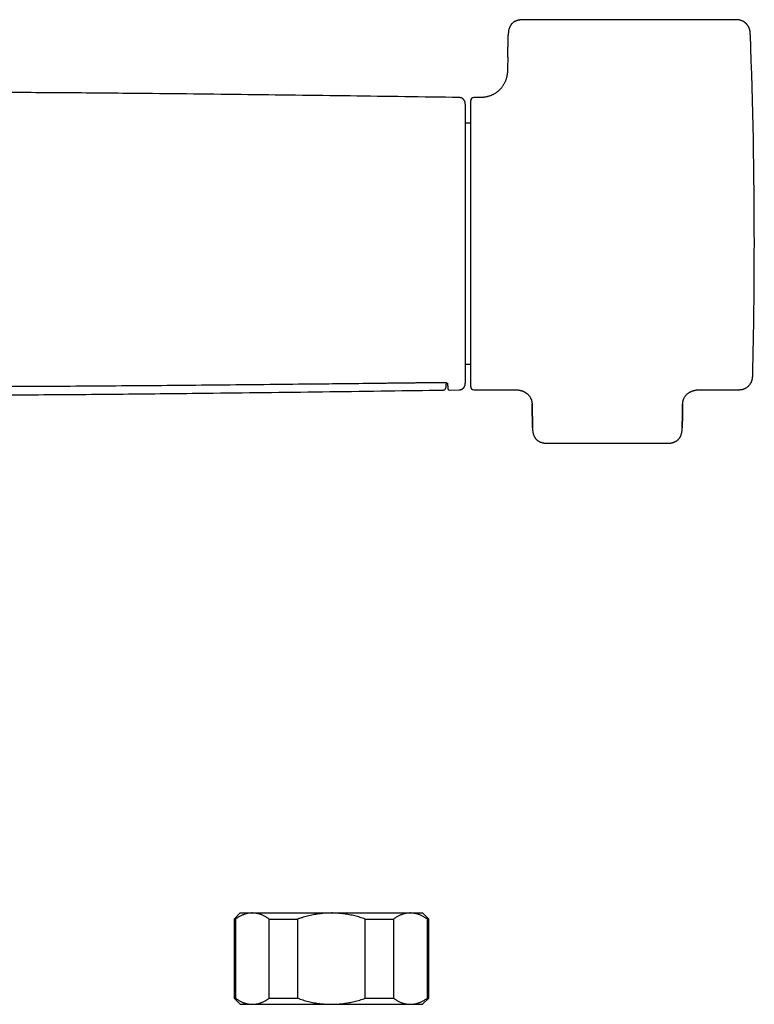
# Model space of a CAD drawing. Header units: millimetres. Extents: x 8 to 907, y 12 to 438.
# Tile 8 of 15: x 488 to 609, y 276 to 438. Entities that reach past the tile are written whole.
import ezdxf

# ---------------------------------------------------------------- set-up
doc = ezdxf.new("R2010")
doc.units = ezdxf.units.MM

msp = doc.modelspace()

# ---------------------------------------------------------------- linework, layer by layer
at = {"color": 7, "linetype": 'Continuous', "lineweight": 30}
for p, q in [((605.73, 437.76), (571.06, 437.76)), ((568.46, 431.63), (568.42, 429.72)), ((560.47, 424.96), (560.47, 424.96)), ((562.35, 400.97), (562.35, 424.47)), ((563.42, 424.97), (562.85, 424.97)), ((562.35, 420.77), (561.45, 420.77)), ((562.35, 377.47), (562.35, 400.97)), ((561.45, 381.16), (562.35, 381.16)), ((557.8, 376.92), (557.8, 376.92)), ((558.79, 376.95), (558.79, 376.95)), ((558.8, 376.93), (560.47, 376.96)), ((562.85, 376.97), (569.42, 376.97)), ((600.23, 376.97), (606.16, 376.97)), ((572.44, 374.75), (572.44, 374.78)), ((597.21, 374.78), (597.21, 374.75)), ((575.06, 368.18), (594.59, 368.18)), ((524.45, 291.03), (523.45, 290.03)), ((523.45, 290.03), (523.45, 277.03)), ((523.45, 290.03), (523.68, 290.03)), ((523.68, 290.03), (523.68, 277.03)), ((524.45, 291.03), (526.46, 291.03)), ((526.46, 291.03), (539.45, 291.03)), ((529.25, 290.03), (533.88, 290.03)), ((529.25, 277.03), (529.25, 290.03)), ((533.88, 290.03), (533.88, 277.03)), ((539.45, 291.03), (552.44, 291.03)), ((545.02, 290.03), (549.66, 290.03)), ((545.02, 277.03), (545.02, 290.03)), ((549.66, 290.03), (549.66, 277.03)), ((552.44, 291.03), (554.45, 291.03)), ((555.45, 290.03), (554.45, 291.03)), ((555.23, 277.03), (555.23, 290.03)), ((555.23, 290.03), (555.45, 290.03)), ((555.45, 277.03), (555.45, 290.03)), ((523.45, 277.03), (524.45, 276.03)), ((523.45, 277.03), (523.68, 277.03)), ((529.25, 277.03), (533.88, 277.03)), ((545.02, 277.03), (549.66, 277.03)), ((554.45, 276.03), (555.45, 277.03)), ((555.23, 277.03), (555.45, 277.03)), ((524.45, 276.03), (526.46, 276.03)), ((526.46, 276.03), (539.45, 276.03)), ((539.45, 276.03), (552.44, 276.03)), ((552.44, 276.03), (554.45, 276.03))]:
    msp.add_line(p, q, dxfattribs=at)
for centre, radius, start, end in [((-291.02, 400.97), 900, 0, 2.18381), ((562.85, 424.47), 0.5, 90, 180), ((-291.02, 400.97), 900, 358.63109, 0), ((562.85, 377.47), 0.5, 180, 270)]:
    msp.add_arc(centre, radius, start, end, dxfattribs=at)
for points, knots in [([(571.06, 437.76), (570.99, 437.76), (570.87, 437.76), (570.7, 437.75), (570.53, 437.73), (570.37, 437.71), (570.22, 437.68), (570.08, 437.65), (569.95, 437.61), (569.83, 437.57), (569.71, 437.52), (569.61, 437.47), (569.52, 437.41), (569.44, 437.36), (569.36, 437.31), (569.29, 437.26), (569.21, 437.19), (569.13, 437.11), (569.03, 437), (568.95, 436.88), (568.87, 436.76), (568.8, 436.62), (568.74, 436.48), (568.68, 436.34), (568.64, 436.21), (568.61, 436.07), (568.58, 435.93), (568.56, 435.79), (568.55, 435.68), (568.54, 435.6), (568.53, 435.54), (568.53, 435.48), (568.52, 435.41), (568.52, 435.33), (568.52, 435.27), (568.52, 435.24)], [0, 0, 0, 0, 0.044759, 0.087659, 0.128677, 0.167819, 0.205091, 0.240458, 0.273908, 0.305458, 0.335142, 0.362983, 0.388954, 0.413032, 0.435208, 0.455598, 0.475728, 0.509752, 0.54442, 0.579768, 0.615799, 0.652476, 0.689733, 0.726495, 0.761646, 0.7952, 0.830868, 0.864631, 0.898098, 0.911288, 0.924501, 0.93851, 0.955683, 0.976183, 1, 1, 1, 1]), ([(608.32, 435.26), (608.32, 435.28), (608.32, 435.32), (608.32, 435.37), (608.32, 435.43), (608.31, 435.49), (608.31, 435.54), (608.31, 435.59), (608.3, 435.64), (608.3, 435.72), (608.28, 435.81), (608.26, 435.93), (608.24, 436.06), (608.2, 436.19), (608.15, 436.33), (608.1, 436.47), (608.03, 436.6), (607.96, 436.72), (607.9, 436.81), (607.85, 436.89), (607.8, 436.94), (607.76, 436.99), (607.72, 437.04), (607.69, 437.07), (607.66, 437.1), (607.63, 437.13), (607.6, 437.15), (607.57, 437.19), (607.52, 437.23), (607.47, 437.27), (607.4, 437.32), (607.34, 437.37), (607.26, 437.42), (607.17, 437.47), (607.07, 437.52), (606.96, 437.57), (606.84, 437.62), (606.71, 437.66), (606.57, 437.7), (606.42, 437.73), (606.26, 437.75), (606.09, 437.76), (605.91, 437.76), (605.79, 437.76), (605.73, 437.76)], [0, 0, 0, 0, 0.011753, 0.027542, 0.041372, 0.054425, 0.067357, 0.080169, 0.092862, 0.105486, 0.132944, 0.161994, 0.192671, 0.228939, 0.264882, 0.300362, 0.33536, 0.36926, 0.40141, 0.419839, 0.437289, 0.452941, 0.46675, 0.479108, 0.488501, 0.497068, 0.506043, 0.51807, 0.533232, 0.551521, 0.569672, 0.59009, 0.612753, 0.637628, 0.66468, 0.693864, 0.725137, 0.758454, 0.793775, 0.831075, 0.870336, 0.91156, 0.954764, 1, 1, 1, 1]), ([(568.46, 431.63), (568.46, 431.69), (568.46, 431.81), (568.46, 431.99), (568.46, 432.17), (568.47, 432.35), (568.47, 432.52), (568.47, 432.7), (568.48, 432.86), (568.48, 433.03), (568.48, 433.2), (568.49, 433.37), (568.49, 433.56), (568.49, 433.73), (568.49, 433.89), (568.5, 434.05), (568.5, 434.2), (568.5, 434.34), (568.5, 434.47), (568.51, 434.58), (568.51, 434.69), (568.51, 434.79), (568.51, 434.88), (568.51, 434.96), (568.51, 435.03), (568.52, 435.09), (568.52, 435.15), (568.52, 435.19), (568.52, 435.21), (568.52, 435.23), (568.52, 435.23), (568.52, 435.24)], [0, 0, 0, 0, 0.03132, 0.062653, 0.093991, 0.125351, 0.156734, 0.187562, 0.218374, 0.249164, 0.279946, 0.316597, 0.353263, 0.389931, 0.426588, 0.463242, 0.499911, 0.534937, 0.569972, 0.604995, 0.639992, 0.674977, 0.709963, 0.74496, 0.779961, 0.816627, 0.853291, 0.889959, 0.926637, 0.96332, 1, 1, 1, 1]), ([(568.43, 429.97), (568.43, 429.97), (568.43, 429.95), (568.43, 429.92), (568.42, 429.88), (568.42, 429.86), (568.42, 429.84), (568.42, 429.83), (568.42, 429.82), (568.42, 429.8), (568.42, 429.77), (568.42, 429.72), (568.42, 429.67), (568.42, 429.6), (568.41, 429.52), (568.41, 429.4), (568.4, 429.27), (568.39, 429.11), (568.37, 428.95), (568.35, 428.77), (568.32, 428.58), (568.28, 428.39), (568.23, 428.19), (568.17, 427.99), (568.1, 427.78), (568.02, 427.58), (567.93, 427.38), (567.82, 427.19), (567.71, 427.01), (567.6, 426.83), (567.47, 426.66), (567.34, 426.49), (567.19, 426.33), (567.04, 426.18), (566.88, 426.03), (566.72, 425.9), (566.54, 425.77), (566.37, 425.65), (566.18, 425.54), (565.99, 425.44), (565.8, 425.35), (565.61, 425.27), (565.41, 425.2), (565.22, 425.15), (565.04, 425.1), (564.85, 425.06), (564.67, 425.03), (564.52, 425.01), (564.4, 425), (564.31, 424.99), (564.22, 424.99), (564.16, 424.98), (564.12, 424.98), (564.1, 424.98), (564.06, 424.98), (564.02, 424.98), (563.98, 424.98), (563.91, 424.97), (563.84, 424.97), (563.75, 424.97), (563.65, 424.97), (563.54, 424.97), (563.46, 424.97), (563.42, 424.97)], [0, 0, 0, 0, 0.001309, 0.007037, 0.011387, 0.01436, 0.015969, 0.01712, 0.018351, 0.01966, 0.024292, 0.029708, 0.03716, 0.045205, 0.053616, 0.069551, 0.08667, 0.104988, 0.125961, 0.148352, 0.172125, 0.196222, 0.220249, 0.247469, 0.2746, 0.301636, 0.328566, 0.355373, 0.382037, 0.408535, 0.434842, 0.461137, 0.487542, 0.514028, 0.540567, 0.56713, 0.59369, 0.620222, 0.646705, 0.673122, 0.699457, 0.725338, 0.750512, 0.774992, 0.798794, 0.821937, 0.844437, 0.866266, 0.878889, 0.89038, 0.900748, 0.909997, 0.912832, 0.915806, 0.919728, 0.924654, 0.930582, 0.937509, 0.947141, 0.958207, 0.970705, 0.984636, 1, 1, 1, 1]), ([(560.47, 424.98), (557.48, 425.02), (551.5, 425.11), (542.54, 425.23), (533.58, 425.35), (524.62, 425.46), (515.66, 425.56), (507.67, 425.64), (500.66, 425.71), (494.63, 425.75), (488.59, 425.79), (482.56, 425.83), (476.52, 425.85), (470.49, 425.87), (464.46, 425.87), (458.43, 425.87), (452.41, 425.85), (446.39, 425.83), (440.36, 425.79), (433.72, 425.75), (426.46, 425.69), (418.57, 425.62), (410.5, 425.53), (402.23, 425.43), (393.79, 425.33), (385.34, 425.22), (376.89, 425.1), (371.25, 425.02), (368.44, 424.98)], [0, 0, 0, 0, 0.046669, 0.093337, 0.140006, 0.186673, 0.233341, 0.280007, 0.311436, 0.342864, 0.374291, 0.405719, 0.437146, 0.468573, 0.5, 0.531358, 0.562717, 0.594076, 0.625434, 0.656793, 0.697859, 0.738926, 0.779993, 0.823993, 0.867995, 0.911996, 0.955998, 1, 1, 1, 1]), ([(561.45, 423.9), (561.45, 423.9), (561.45, 423.92), (561.45, 423.94), (561.45, 423.98), (561.45, 423.99), (561.45, 424), (561.45, 424), (561.45, 424.01), (561.45, 424.01), (561.45, 424.01), (561.45, 424.02), (561.45, 424.02), (561.45, 424.03), (561.45, 424.03), (561.45, 424.04), (561.45, 424.05), (561.45, 424.05), (561.45, 424.06), (561.45, 424.07), (561.45, 424.09), (561.44, 424.11), (561.44, 424.14), (561.43, 424.17), (561.42, 424.22), (561.41, 424.28), (561.38, 424.35), (561.36, 424.41), (561.33, 424.46), (561.31, 424.5), (561.29, 424.53), (561.26, 424.57), (561.23, 424.62), (561.19, 424.66), (561.14, 424.71), (561.09, 424.76), (561.02, 424.8), (560.95, 424.85), (560.88, 424.89), (560.81, 424.92), (560.73, 424.94), (560.64, 424.96), (560.56, 424.98), (560.5, 424.98), (560.47, 424.98)], [0, 0, 0, 0, 0.009435, 0.144646, 0.277847, 0.409101, 0.432343, 0.455526, 0.478651, 0.501152, 0.520893, 0.537679, 0.551534, 0.561285, 0.568882, 0.574452, 0.576576, 0.578362, 0.579957, 0.581942, 0.586681, 0.594172, 0.602987, 0.611991, 0.621185, 0.642283, 0.663827, 0.685389, 0.698309, 0.711195, 0.724034, 0.737057, 0.751856, 0.768718, 0.787624, 0.808533, 0.831372, 0.856033, 0.877872, 0.900765, 0.924581, 0.949171, 0.97437, 1, 1, 1, 1]), ([(561.45, 423.9), (561.45, 423.89), (561.45, 423.88), (561.45, 423.84), (561.45, 423.77), (561.45, 423.69), (561.45, 423.6), (561.45, 423.5), (561.45, 423.38), (561.45, 423.25), (561.45, 423.11), (561.45, 422.95), (561.45, 422.78), (561.45, 422.6), (561.45, 422.4), (561.45, 422.2), (561.45, 421.98), (561.45, 421.75), (561.45, 421.51), (561.45, 421.25), (561.45, 420.99), (561.45, 420.71), (561.45, 420.42), (561.45, 420.12), (561.45, 419.81), (561.45, 419.48), (561.45, 419.15), (561.45, 418.81), (561.45, 418.46), (561.45, 418.09), (561.45, 417.73), (561.45, 417.37), (561.45, 417.01), (561.45, 416.64), (561.45, 416.27), (561.45, 415.89), (561.45, 415.49), (561.45, 415.07), (561.45, 414.63), (561.45, 414.18), (561.45, 413.72), (561.45, 413.26), (561.45, 412.8), (561.45, 412.33), (561.45, 411.85), (561.45, 411.37), (561.45, 410.88), (561.45, 410.38), (561.45, 409.87), (561.45, 409.36), (561.45, 408.84), (561.45, 408.32), (561.45, 407.79), (561.45, 407.26), (561.45, 406.73), (561.45, 406.19), (561.45, 405.65), (561.45, 405.11), (561.45, 404.56), (561.45, 404.03), (561.45, 403.52), (561.45, 403.01), (561.45, 402.51), (561.45, 402), (561.45, 401.49), (561.45, 400.97), (561.45, 400.44), (561.45, 399.88), (561.45, 399.33), (561.45, 398.78), (561.45, 398.24), (561.45, 397.7), (561.45, 397.16), (561.45, 396.63), (561.45, 396.1), (561.45, 395.56), (561.45, 395.03), (561.45, 394.5), (561.45, 393.97), (561.45, 393.44), (561.45, 392.92), (561.45, 392.41), (561.45, 391.9), (561.45, 391.39), (561.45, 390.89), (561.45, 390.4), (561.45, 389.91), (561.45, 389.42), (561.45, 388.96), (561.45, 388.52), (561.45, 388.1), (561.45, 387.68), (561.45, 387.27), (561.45, 386.86), (561.45, 386.45), (561.45, 386.04), (561.45, 385.62), (561.45, 385.22), (561.45, 384.82), (561.45, 384.44), (561.45, 384.06), (561.45, 383.7), (561.45, 383.35), (561.45, 383), (561.45, 382.67), (561.45, 382.34), (561.45, 382.02), (561.45, 381.71), (561.45, 381.41), (561.45, 381.13), (561.45, 380.86), (561.45, 380.59), (561.45, 380.34), (561.45, 380.1), (561.45, 379.87), (561.45, 379.66), (561.45, 379.46), (561.45, 379.27), (561.45, 379.1), (561.45, 378.95), (561.45, 378.81), (561.45, 378.67), (561.45, 378.55), (561.45, 378.44), (561.45, 378.34), (561.45, 378.25), (561.45, 378.18), (561.45, 378.11), (561.45, 378.07), (561.45, 378.05), (561.45, 378.05)], [0, 0, 0, 0, 0.001132, 0.008941, 0.016748, 0.024557, 0.032373, 0.0402, 0.048274, 0.056349, 0.064424, 0.0725, 0.080577, 0.088511, 0.096446, 0.104382, 0.11232, 0.12042, 0.128522, 0.136624, 0.144727, 0.152831, 0.160934, 0.169038, 0.177141, 0.185244, 0.193345, 0.201446, 0.209547, 0.217646, 0.225744, 0.233166, 0.240587, 0.248008, 0.255429, 0.262849, 0.27027, 0.278348, 0.286424, 0.294501, 0.302577, 0.310654, 0.318587, 0.326521, 0.334455, 0.34239, 0.350488, 0.358587, 0.366686, 0.374786, 0.382886, 0.390986, 0.399086, 0.407186, 0.415286, 0.423386, 0.431486, 0.439585, 0.447684, 0.455782, 0.463206, 0.47063, 0.478054, 0.485479, 0.492905, 0.500332, 0.508417, 0.5165, 0.524581, 0.53266, 0.54074, 0.548675, 0.556609, 0.564544, 0.572479, 0.580577, 0.588675, 0.596773, 0.604872, 0.612971, 0.62107, 0.62917, 0.63727, 0.64537, 0.65347, 0.66157, 0.669671, 0.677772, 0.685874, 0.693301, 0.700728, 0.708157, 0.715587, 0.723019, 0.730452, 0.738544, 0.746631, 0.754716, 0.762799, 0.77088, 0.778815, 0.786749, 0.794683, 0.802616, 0.810711, 0.818805, 0.8269, 0.834994, 0.843088, 0.851183, 0.859278, 0.867373, 0.875468, 0.883564, 0.891661, 0.899758, 0.907856, 0.915955, 0.923381, 0.930808, 0.938237, 0.945668, 0.953102, 0.96054, 0.968106, 0.975685, 0.983275, 0.990871, 0.998469, 1, 1, 1, 1]), ([(606.16, 376.97), (606.21, 376.97), (606.3, 376.97), (606.43, 376.97), (606.55, 376.98), (606.66, 376.99), (606.77, 377), (606.86, 377.01), (606.94, 377.03), (607.01, 377.04), (607.07, 377.06), (607.12, 377.07), (607.18, 377.09), (607.23, 377.11), (607.32, 377.14), (607.44, 377.19), (607.59, 377.27), (607.74, 377.36), (607.87, 377.46), (608, 377.56), (608.1, 377.67), (608.2, 377.78), (608.28, 377.89), (608.36, 378), (608.43, 378.12), (608.48, 378.21), (608.51, 378.29), (608.54, 378.35), (608.56, 378.41), (608.59, 378.48), (608.61, 378.57), (608.64, 378.66), (608.66, 378.77), (608.68, 378.89), (608.7, 379.03), (608.71, 379.17), (608.72, 379.32), (608.72, 379.42), (608.72, 379.47)], [0, 0, 0, 0, 0.034612, 0.066823, 0.096661, 0.124127, 0.149207, 0.17188, 0.192119, 0.208509, 0.223035, 0.237341, 0.251758, 0.266289, 0.280933, 0.321446, 0.362698, 0.404161, 0.44569, 0.487204, 0.521851, 0.556507, 0.591108, 0.625284, 0.658084, 0.689441, 0.704581, 0.719363, 0.735209, 0.753994, 0.775688, 0.800244, 0.827617, 0.857766, 0.890659, 0.926278, 0.964626, 1, 1, 1, 1]), ([(370.85, 378.19), (370.98, 378.19), (371.23, 378.19), (371.6, 378.18), (371.97, 378.18), (372.32, 378.17), (372.65, 378.17), (372.98, 378.17), (373.28, 378.16), (373.58, 378.16), (373.87, 378.16), (374.15, 378.15), (374.41, 378.15), (374.67, 378.15), (374.91, 378.14), (375.14, 378.14), (375.36, 378.14), (375.56, 378.14), (375.75, 378.13), (375.93, 378.13), (376.1, 378.13), (376.38, 378.13), (376.76, 378.12), (377.25, 378.12), (377.78, 378.11), (378.37, 378.1), (379.03, 378.1), (379.69, 378.09), (380.35, 378.08), (381.01, 378.07), (383.8, 378.04), (388.48, 377.99), (395.03, 377.92), (401.74, 377.85), (408.85, 377.78), (416.36, 377.71), (423.6, 377.65), (430.57, 377.6), (437.27, 377.56), (443.97, 377.53), (450.68, 377.5), (457.38, 377.49), (463.76, 377.48), (469.82, 377.48), (475.55, 377.5), (481.29, 377.51), (487.02, 377.54), (493.35, 377.57), (500.26, 377.61), (507.77, 377.67), (515.28, 377.73), (522.79, 377.8), (530.29, 377.88), (538.6, 377.97), (544.54, 378.03), (548.12, 378.08), (548.52, 378.08), (548.93, 378.09), (549.32, 378.09), (549.7, 378.09), (550.07, 378.1), (550.4, 378.1), (550.72, 378.11), (550.97, 378.11), (551.15, 378.11), (551.27, 378.11), (551.4, 378.11), (551.53, 378.12), (551.67, 378.12), (551.84, 378.12), (552.03, 378.12), (552.25, 378.12), (552.47, 378.13), (552.72, 378.13), (552.98, 378.13), (553.24, 378.14), (553.51, 378.14), (553.79, 378.14), (554.08, 378.14), (554.39, 378.15), (554.7, 378.15), (555.03, 378.16), (555.37, 378.16), (555.72, 378.16), (556.09, 378.17), (556.46, 378.17), (556.85, 378.18), (557.24, 378.18), (557.64, 378.19), (557.92, 378.19), (558.06, 378.19)], [0, 0, 0, 0, 0.0020665, 0.004068, 0.0060044, 0.0078758, 0.0096821, 0.011393, 0.013041, 0.0146264, 0.016149, 0.0176381, 0.0190618, 0.0204202, 0.0217134, 0.0229412, 0.0241037, 0.0252009, 0.0262128, 0.027162, 0.0280512, 0.0289268, 0.0316997, 0.0342027, 0.0367311, 0.0401922, 0.043699, 0.0472204, 0.0507418, 0.0542631, 0.0577845, 0.0955135, 0.1292, 0.1628865, 0.2029899, 0.2430937, 0.283198, 0.3190059, 0.3548141, 0.3906226, 0.4264312, 0.4622395, 0.4980471, 0.5286721, 0.5592979, 0.5899239, 0.62055, 0.651176, 0.6912812, 0.7313858, 0.77149, 0.8115936, 0.8516968, 0.8917998, 0.9447358, 0.9469097, 0.9490836, 0.9512367, 0.953342, 0.9553996, 0.9574094, 0.9591386, 0.9608307, 0.9624859, 0.963126, 0.9637618, 0.9644275, 0.965138, 0.9658932, 0.9666933, 0.9677763, 0.9689319, 0.97016, 0.9714607, 0.972834, 0.9742797, 0.9757094, 0.9772035, 0.9787621, 0.9803852, 0.9820728, 0.9838249, 0.9856416, 0.9875227, 0.9894683, 0.9914785, 0.9935155, 0.9956148, 0.9977763, 1, 1, 1, 1]), ([(479.04, 376.1), (481.1, 376.11), (485.48, 376.13), (492.18, 376.17), (499.14, 376.22), (506.1, 376.28), (513.07, 376.35), (520.9, 376.44), (529.6, 376.54), (539.18, 376.66), (548.58, 376.79), (554.79, 376.88), (557.8, 376.92)], [0, 0, 0, 0, 0.0783781, 0.1667806, 0.2551839, 0.3435881, 0.4319932, 0.5203993, 0.6419591, 0.7635201, 0.8850822, 1, 1, 1, 1]), ([(557.8, 376.92), (557.83, 376.92), (557.87, 376.92), (557.94, 376.94), (557.99, 376.96), (558.05, 376.99), (558.09, 377.01), (558.13, 377.04), (558.15, 377.07), (558.18, 377.09), (558.19, 377.11), (558.2, 377.13), (558.21, 377.14), (558.22, 377.15), (558.22, 377.16), (558.23, 377.17), (558.24, 377.19), (558.25, 377.21), (558.26, 377.23), (558.27, 377.25), (558.28, 377.27), (558.28, 377.28), (558.28, 377.3), (558.29, 377.32), (558.29, 377.33), (558.3, 377.35), (558.3, 377.36), (558.3, 377.38), (558.3, 377.38)], [0, 0, 0, 0, 0.039786, 0.077936, 0.113842, 0.147001, 0.177031, 0.203672, 0.22677, 0.246257, 0.262133, 0.271701, 0.279314, 0.285058, 0.290053, 0.313183, 0.342075, 0.377232, 0.41893, 0.461984, 0.510499, 0.56453, 0.624118, 0.689297, 0.758782, 0.833712, 0.91411, 1, 1, 1, 1]), ([(558.06, 378.19), (558.07, 378.19), (558.1, 378.19), (558.14, 378.19), (558.18, 378.18), (558.21, 378.18), (558.23, 378.17), (558.25, 378.17), (558.27, 378.16), (558.29, 378.16), (558.31, 378.15), (558.33, 378.15), (558.35, 378.14), (558.37, 378.13), (558.39, 378.12), (558.41, 378.11), (558.42, 378.1), (558.44, 378.09), (558.45, 378.08), (558.47, 378.07), (558.48, 378.07), (558.49, 378.06), (558.5, 378.05), (558.51, 378.04), (558.52, 378.03), (558.53, 378.01), (558.54, 378), (558.55, 377.99), (558.55, 377.99), (558.55, 377.98), (558.55, 377.98), (558.55, 377.98), (558.56, 377.97), (558.56, 377.97), (558.56, 377.96), (558.56, 377.96)], [0, 0, 0, 0, 0.030066, 0.057123, 0.081092, 0.101812, 0.124143, 0.1416, 0.157874, 0.176141, 0.194578, 0.217779, 0.246077, 0.275994, 0.306208, 0.332911, 0.356106, 0.38137, 0.412812, 0.44264, 0.467614, 0.488557, 0.508954, 0.551677, 0.601884, 0.649387, 0.701586, 0.752986, 0.808942, 0.862465, 0.879163, 0.900938, 0.928381, 0.961423, 1, 1, 1, 1]), ([(558.3, 377.38), (558.3, 377.39), (558.3, 377.4), (558.3, 377.41), (558.31, 377.43), (558.31, 377.44), (558.31, 377.46), (558.31, 377.47), (558.31, 377.49), (558.31, 377.5), (558.32, 377.52), (558.32, 377.53), (558.32, 377.54), (558.32, 377.56), (558.32, 377.57), (558.32, 377.58), (558.32, 377.59), (558.32, 377.6), (558.32, 377.61), (558.32, 377.62), (558.33, 377.63), (558.33, 377.64), (558.33, 377.65), (558.33, 377.66), (558.33, 377.67), (558.33, 377.68), (558.33, 377.69), (558.33, 377.7), (558.33, 377.71), (558.33, 377.72), (558.33, 377.74), (558.34, 377.76), (558.34, 377.77), (558.34, 377.79), (558.34, 377.81), (558.34, 377.82), (558.34, 377.84), (558.34, 377.86), (558.34, 377.87), (558.35, 377.89), (558.35, 377.9), (558.35, 377.92), (558.35, 377.94), (558.35, 377.95), (558.35, 377.97), (558.35, 377.98), (558.35, 378), (558.35, 378.02), (558.35, 378.04), (558.36, 378.06), (558.36, 378.08), (558.36, 378.11), (558.36, 378.12), (558.36, 378.13), (558.36, 378.13)], [0, 0, 0, 0, 0.030158, 0.059248, 0.087269, 0.114222, 0.140107, 0.164924, 0.188675, 0.211358, 0.233978, 0.255427, 0.275705, 0.294814, 0.312753, 0.329522, 0.345122, 0.359647, 0.37362, 0.387121, 0.400148, 0.412703, 0.431476, 0.449082, 0.46552, 0.477354, 0.48958, 0.502541, 0.516237, 0.530668, 0.550677, 0.571946, 0.594475, 0.615556, 0.636399, 0.656679, 0.676394, 0.695545, 0.714132, 0.733766, 0.752729, 0.77102, 0.788641, 0.805591, 0.822112, 0.839296, 0.859115, 0.879896, 0.901637, 0.92434, 0.948004, 0.972629, 0.998214, 1, 1, 1, 1]), ([(558.56, 377.96), (558.56, 377.94), (558.56, 377.89), (558.56, 377.82), (558.56, 377.75), (558.56, 377.69), (558.57, 377.63), (558.57, 377.58), (558.57, 377.54), (558.57, 377.5), (558.57, 377.46), (558.57, 377.43), (558.58, 377.4), (558.58, 377.36), (558.58, 377.33), (558.58, 377.31), (558.58, 377.29), (558.58, 377.27), (558.58, 377.25), (558.58, 377.24), (558.59, 377.22), (558.59, 377.19), (558.59, 377.17), (558.59, 377.15), (558.6, 377.13), (558.6, 377.12), (558.6, 377.11), (558.6, 377.09), (558.61, 377.07), (558.62, 377.05), (558.63, 377.04), (558.63, 377.03), (558.63, 377.03), (558.64, 377.02), (558.65, 377.01), (558.66, 377), (558.68, 376.98), (558.7, 376.97), (558.73, 376.95), (558.76, 376.94), (558.78, 376.94), (558.8, 376.94)], [0, 0, 0, 0, 0.046708, 0.091818, 0.135346, 0.177307, 0.217714, 0.256581, 0.291824, 0.325716, 0.358262, 0.389469, 0.419342, 0.454817, 0.488223, 0.519569, 0.54886, 0.570436, 0.590748, 0.610137, 0.629239, 0.677314, 0.723584, 0.768062, 0.810758, 0.838236, 0.865035, 0.891638, 0.911546, 0.931463, 0.936449, 0.941439, 0.946434, 0.951497, 0.95597, 0.961932, 0.969421, 0.976086, 0.983654, 0.992058, 1, 1, 1, 1]), ([(560.47, 376.96), (560.5, 376.96), (560.57, 376.96), (560.67, 376.98), (560.76, 377), (560.84, 377.03), (560.92, 377.07), (560.98, 377.11), (561.04, 377.15), (561.09, 377.19), (561.14, 377.23), (561.19, 377.29), (561.24, 377.34), (561.29, 377.4), (561.33, 377.47), (561.36, 377.54), (561.39, 377.6), (561.41, 377.67), (561.43, 377.73), (561.44, 377.78), (561.44, 377.82), (561.45, 377.85), (561.45, 377.87), (561.45, 377.89), (561.45, 377.9), (561.45, 377.9), (561.45, 377.9), (561.45, 377.9), (561.45, 377.91), (561.45, 377.91), (561.45, 377.92), (561.45, 377.92), (561.45, 377.93), (561.45, 377.93), (561.45, 377.93), (561.45, 377.94), (561.45, 377.94), (561.45, 377.95), (561.45, 377.95), (561.45, 377.96), (561.45, 377.96), (561.45, 377.97), (561.45, 377.98), (561.45, 377.98), (561.45, 377.99), (561.45, 378), (561.45, 378.02), (561.45, 378.03), (561.45, 378.04), (561.45, 378.05)], [0, 0, 0, 0, 0.028676, 0.056331, 0.082671, 0.107439, 0.13042, 0.151446, 0.170389, 0.18716, 0.206964, 0.226936, 0.247313, 0.268036, 0.289039, 0.310235, 0.330681, 0.349889, 0.367864, 0.380565, 0.393036, 0.399254, 0.405458, 0.411081, 0.414419, 0.415199, 0.415373, 0.41549, 0.416011, 0.417419, 0.422081, 0.429422, 0.439506, 0.454417, 0.472952, 0.495114, 0.520902, 0.550314, 0.583348, 0.619999, 0.655033, 0.692832, 0.733095, 0.774375, 0.816478, 0.859408, 0.903163, 0.947745, 1, 1, 1, 1]), ([(569.42, 376.97), (569.48, 376.97), (569.61, 376.97), (569.8, 376.97), (569.98, 376.96), (570.16, 376.94), (570.33, 376.91), (570.49, 376.88), (570.64, 376.84), (570.78, 376.8), (570.91, 376.75), (571.03, 376.7), (571.14, 376.65), (571.24, 376.59), (571.33, 376.54), (571.42, 376.49), (571.49, 376.43), (571.58, 376.36), (571.69, 376.28), (571.8, 376.17), (571.91, 376.05), (572.01, 375.93), (572.1, 375.8), (572.17, 375.67), (572.23, 375.55), (572.29, 375.43), (572.33, 375.31), (572.36, 375.19), (572.39, 375.09), (572.4, 375), (572.42, 374.92), (572.43, 374.85), (572.43, 374.78), (572.44, 374.72), (572.44, 374.66), (572.45, 374.61), (572.45, 374.58), (572.45, 374.57)], [0, 0, 0, 0, 0.044988, 0.088337, 0.130153, 0.170456, 0.209216, 0.246376, 0.281862, 0.315597, 0.347507, 0.377524, 0.405593, 0.431671, 0.455727, 0.477741, 0.498874, 0.520327, 0.55527, 0.590912, 0.627181, 0.664015, 0.701369, 0.732878, 0.764663, 0.795335, 0.824406, 0.851936, 0.877976, 0.896554, 0.914329, 0.93131, 0.94745, 0.962246, 0.975778, 0.988355, 1, 1, 1, 1]), ([(597.2, 374.57), (597.2, 374.58), (597.2, 374.61), (597.2, 374.66), (597.21, 374.72), (597.21, 374.78), (597.22, 374.85), (597.23, 374.92), (597.24, 375), (597.26, 375.09), (597.28, 375.19), (597.32, 375.31), (597.36, 375.43), (597.41, 375.55), (597.47, 375.67), (597.55, 375.8), (597.63, 375.93), (597.74, 376.05), (597.84, 376.17), (597.96, 376.28), (598.06, 376.37), (598.16, 376.44), (598.25, 376.5), (598.34, 376.56), (598.44, 376.61), (598.54, 376.66), (598.64, 376.71), (598.75, 376.76), (598.87, 376.8), (599.01, 376.84), (599.16, 376.88), (599.32, 376.91), (599.49, 376.94), (599.66, 376.96), (599.84, 376.97), (600.03, 376.97), (600.16, 376.97), (600.23, 376.97)], [0, 0, 0, 0, 0.011487, 0.024149, 0.037741, 0.052567, 0.06871, 0.085692, 0.103468, 0.122046, 0.148088, 0.175618, 0.204689, 0.235361, 0.267145, 0.298654, 0.336007, 0.372842, 0.40911, 0.444752, 0.479694, 0.5037, 0.527376, 0.552717, 0.580611, 0.604299, 0.629519, 0.656238, 0.684417, 0.718151, 0.753636, 0.790794, 0.829553, 0.869854, 0.911668, 0.955015, 1, 1, 1, 1]), ([(572.44, 374.78), (572.44, 374.74), (572.44, 374.66), (572.45, 374.55), (572.46, 374.43), (572.46, 374.34), (572.46, 374.3)], [0, 0, 0, 0, 0.251251, 0.501308, 0.750691, 1, 1, 1, 1]), ([(572.45, 374.34), (572.45, 374.39), (572.45, 374.48), (572.45, 374.57), (572.45, 374.62)], [0, 0, 0, 0, 0.466792, 1, 1, 1, 1]), ([(572.45, 374.45), (572.45, 374.45), (572.45, 374.45), (572.45, 374.44), (572.45, 374.43), (572.45, 374.43), (572.45, 374.42), (572.45, 374.41), (572.45, 374.4), (572.45, 374.4), (572.45, 374.39), (572.45, 374.38), (572.45, 374.38), (572.45, 374.37), (572.45, 374.37), (572.45, 374.36), (572.45, 374.36), (572.45, 374.35), (572.45, 374.35), (572.45, 374.35), (572.45, 374.34), (572.45, 374.34)], [0, 0, 0, 0, 0.002061, 0.029658, 0.06052, 0.094775, 0.132324, 0.173171, 0.217317, 0.264764, 0.314577, 0.367577, 0.423764, 0.483139, 0.547013, 0.614207, 0.684721, 0.758558, 0.835716, 0.916197, 1, 1, 1, 1]), ([(572.46, 374.3), (572.46, 374.24), (572.46, 374.11), (572.46, 373.92), (572.47, 373.74), (572.47, 373.56), (572.47, 373.39), (572.47, 373.23), (572.48, 373.06), (572.48, 372.89), (572.48, 372.72), (572.49, 372.57), (572.49, 372.42), (572.49, 372.28), (572.49, 372.14), (572.5, 372), (572.5, 371.87), (572.5, 371.75), (572.5, 371.64), (572.5, 371.54), (572.5, 371.45), (572.51, 371.37), (572.51, 371.3), (572.51, 371.24), (572.51, 371.18), (572.51, 371.13), (572.51, 371.08), (572.51, 371.04), (572.51, 371.01), (572.51, 370.96), (572.51, 370.91), (572.52, 370.87), (572.52, 370.83), (572.52, 370.8), (572.52, 370.77), (572.52, 370.75), (572.52, 370.73), (572.52, 370.71), (572.52, 370.7), (572.52, 370.69), (572.52, 370.67), (572.52, 370.66), (572.52, 370.64), (572.52, 370.63), (572.52, 370.61), (572.52, 370.6), (572.52, 370.58), (572.52, 370.55), (572.52, 370.52), (572.53, 370.49), (572.53, 370.43), (572.54, 370.31), (572.56, 370.17), (572.58, 370.02), (572.6, 369.9), (572.63, 369.77), (572.67, 369.63), (572.72, 369.5), (572.77, 369.37), (572.84, 369.24), (572.9, 369.13), (572.97, 369.03), (573.04, 368.93), (573.12, 368.84), (573.19, 368.77), (573.26, 368.71), (573.33, 368.65), (573.41, 368.59), (573.5, 368.53), (573.61, 368.47), (573.72, 368.42), (573.85, 368.36), (573.99, 368.32), (574.14, 368.27), (574.3, 368.24), (574.47, 368.21), (574.66, 368.19), (574.85, 368.18), (574.99, 368.18), (575.06, 368.18)], [0, 0, 0, 0, 0.019799, 0.039166, 0.05809, 0.076579, 0.094635, 0.112255, 0.129434, 0.148914, 0.167793, 0.186072, 0.203754, 0.220838, 0.237323, 0.256314, 0.274442, 0.291708, 0.308113, 0.323656, 0.338337, 0.352158, 0.365117, 0.377216, 0.388453, 0.400016, 0.410499, 0.419902, 0.428504, 0.437111, 0.454175, 0.471451, 0.482782, 0.494203, 0.505738, 0.517778, 0.530459, 0.543783, 0.557695, 0.565483, 0.572794, 0.579704, 0.584673, 0.587019, 0.589152, 0.591152, 0.59312, 0.596039, 0.59925, 0.602581, 0.606025, 0.617451, 0.6383, 0.650593, 0.663456, 0.676903, 0.690927, 0.70553, 0.72054, 0.735375, 0.748161, 0.76075, 0.773137, 0.785324, 0.794936, 0.804433, 0.813847, 0.823927, 0.835005, 0.847075, 0.860126, 0.874144, 0.889144, 0.905143, 0.922145, 0.940136, 0.959108, 0.979066, 1, 1, 1, 1]), ([(572.46, 374.3), (572.46, 374.3), (572.46, 374.3), (572.46, 374.3), (572.46, 374.3)], [0, 0, 0, 0, 0.199853, 1, 1, 1, 1]), ([(572.46, 374.3), (572.46, 374.24), (572.46, 374.12), (572.46, 373.94), (572.46, 373.77), (572.47, 373.59), (572.47, 373.41), (572.47, 373.24), (572.48, 373.08), (572.48, 372.91), (572.48, 372.74), (572.49, 372.56), (572.49, 372.38), (572.49, 372.21), (572.49, 372.04), (572.5, 371.89), (572.5, 371.74), (572.5, 371.6), (572.5, 371.47), (572.51, 371.36), (572.51, 371.25), (572.51, 371.15), (572.51, 371.06), (572.51, 370.98), (572.51, 370.91), (572.52, 370.84), (572.52, 370.79), (572.52, 370.75), (572.52, 370.72), (572.52, 370.71), (572.52, 370.7), (572.52, 370.71), (572.52, 370.72), (572.52, 370.75), (572.52, 370.78), (572.52, 370.83), (572.51, 370.89), (572.51, 370.96), (572.51, 371.03), (572.51, 371.12), (572.51, 371.23), (572.51, 371.34), (572.5, 371.46), (572.5, 371.59), (572.5, 371.73), (572.5, 371.88), (572.49, 372.03), (572.49, 372.19), (572.49, 372.35), (572.49, 372.52), (572.48, 372.7), (572.48, 372.88), (572.48, 373.07), (572.47, 373.27), (572.47, 373.47), (572.47, 373.68), (572.46, 373.88), (572.46, 374.09), (572.46, 374.23), (572.46, 374.3)], [0, 0, 0, 0, 0.01566, 0.031327, 0.046996, 0.062675, 0.078367, 0.093781, 0.109187, 0.124582, 0.139973, 0.158299, 0.176632, 0.194966, 0.213294, 0.231621, 0.249956, 0.267469, 0.284986, 0.302498, 0.319996, 0.337489, 0.354982, 0.37248, 0.389981, 0.408314, 0.426646, 0.44498, 0.463319, 0.48166, 0.500001, 0.517503, 0.535003, 0.552502, 0.570003, 0.587504, 0.605005, 0.622506, 0.640007, 0.658341, 0.676676, 0.69501, 0.713344, 0.731678, 0.750011, 0.767511, 0.785012, 0.802513, 0.820014, 0.837515, 0.855015, 0.872514, 0.890016, 0.908356, 0.926696, 0.945028, 0.963353, 0.981679, 1, 1, 1, 1]), ([(594.59, 368.18), (594.65, 368.18), (594.78, 368.18), (594.97, 368.19), (595.14, 368.21), (595.31, 368.23), (595.47, 368.27), (595.62, 368.3), (595.75, 368.35), (595.88, 368.4), (595.99, 368.45), (596.09, 368.5), (596.18, 368.56), (596.27, 368.62), (596.34, 368.67), (596.41, 368.73), (596.49, 368.8), (596.58, 368.9), (596.67, 369.02), (596.75, 369.14), (596.82, 369.27), (596.88, 369.39), (596.93, 369.52), (596.98, 369.65), (597.01, 369.77), (597.04, 369.9), (597.07, 370.02), (597.09, 370.14), (597.1, 370.28), (597.11, 370.38), (597.12, 370.46), (597.12, 370.51), (597.12, 370.54), (597.12, 370.57), (597.12, 370.59), (597.12, 370.61), (597.12, 370.63), (597.13, 370.65), (597.13, 370.66), (597.13, 370.67), (597.13, 370.68), (597.13, 370.68), (597.13, 370.69), (597.13, 370.7), (597.13, 370.71), (597.13, 370.72), (597.13, 370.73), (597.13, 370.75), (597.13, 370.76), (597.13, 370.78), (597.13, 370.81), (597.13, 370.82), (597.13, 370.84), (597.13, 370.85), (597.13, 370.87), (597.13, 370.9), (597.13, 370.92), (597.13, 370.95), (597.13, 370.99), (597.13, 371.03), (597.13, 371.08), (597.13, 371.14), (597.14, 371.21), (597.14, 371.28), (597.14, 371.37), (597.14, 371.45), (597.14, 371.54), (597.14, 371.64), (597.14, 371.74), (597.15, 371.86), (597.15, 371.98), (597.15, 372.1), (597.15, 372.22), (597.16, 372.35), (597.16, 372.49), (597.16, 372.64), (597.16, 372.8), (597.17, 372.96), (597.17, 373.13), (597.17, 373.31), (597.18, 373.49), (597.18, 373.69), (597.18, 373.89), (597.19, 374.09), (597.19, 374.23), (597.19, 374.3)], [0, 0, 0, 0, 0.019913, 0.038944, 0.057085, 0.074338, 0.090702, 0.10616, 0.120713, 0.134373, 0.147156, 0.159061, 0.170073, 0.180185, 0.189406, 0.198359, 0.207413, 0.222738, 0.238381, 0.254349, 0.268285, 0.282431, 0.29667, 0.310431, 0.323636, 0.336284, 0.348371, 0.361815, 0.375327, 0.38914, 0.394749, 0.39968, 0.403076, 0.40605, 0.407591, 0.409108, 0.412349, 0.416279, 0.421176, 0.426773, 0.433051, 0.439123, 0.444944, 0.450517, 0.455843, 0.463714, 0.47098, 0.477686, 0.489055, 0.499782, 0.509868, 0.515612, 0.521125, 0.526658, 0.53305, 0.540366, 0.54845, 0.557426, 0.567294, 0.578052, 0.590104, 0.603107, 0.617061, 0.631968, 0.647826, 0.661768, 0.676372, 0.691636, 0.707562, 0.724149, 0.741398, 0.75671, 0.772509, 0.788794, 0.805565, 0.822821, 0.840563, 0.858792, 0.877511, 0.896722, 0.916416, 0.936589, 0.957241, 0.978381, 1, 1, 1, 1]), ([(597.19, 374.3), (597.19, 374.24), (597.19, 374.12), (597.18, 373.94), (597.18, 373.77), (597.18, 373.59), (597.17, 373.41), (597.17, 373.24), (597.17, 373.08), (597.17, 372.91), (597.16, 372.74), (597.16, 372.56), (597.16, 372.38), (597.15, 372.21), (597.15, 372.04), (597.15, 371.89), (597.14, 371.74), (597.14, 371.6), (597.14, 371.47), (597.14, 371.36), (597.14, 371.25), (597.13, 371.15), (597.13, 371.06), (597.13, 370.98), (597.13, 370.91), (597.13, 370.84), (597.13, 370.79), (597.13, 370.75), (597.13, 370.72), (597.13, 370.71), (597.13, 370.7), (597.13, 370.71), (597.13, 370.72), (597.13, 370.75), (597.13, 370.78), (597.13, 370.83), (597.13, 370.89), (597.13, 370.96), (597.13, 371.03), (597.13, 371.12), (597.14, 371.23), (597.14, 371.34), (597.14, 371.46), (597.14, 371.59), (597.14, 371.73), (597.15, 371.88), (597.15, 372.03), (597.15, 372.19), (597.16, 372.35), (597.16, 372.52), (597.16, 372.7), (597.16, 372.88), (597.17, 373.07), (597.17, 373.27), (597.18, 373.47), (597.18, 373.68), (597.18, 373.88), (597.19, 374.09), (597.19, 374.23), (597.19, 374.3)], [0, 0, 0, 0, 0.01566, 0.031327, 0.046996, 0.062675, 0.078367, 0.093781, 0.109187, 0.124582, 0.139973, 0.158299, 0.176632, 0.194966, 0.213294, 0.231621, 0.249956, 0.267469, 0.284986, 0.302498, 0.319996, 0.337489, 0.354982, 0.37248, 0.389981, 0.408314, 0.426646, 0.44498, 0.463319, 0.48166, 0.500001, 0.517503, 0.535003, 0.552502, 0.570003, 0.587504, 0.605005, 0.622506, 0.640007, 0.658341, 0.676676, 0.69501, 0.713344, 0.731678, 0.750011, 0.767511, 0.785012, 0.802513, 0.820014, 0.837515, 0.855015, 0.872514, 0.890016, 0.908356, 0.926696, 0.945028, 0.963353, 0.981679, 1, 1, 1, 1]), ([(597.18, 374.3), (597.18, 374.34), (597.19, 374.43), (597.19, 374.55), (597.2, 374.67), (597.21, 374.74), (597.21, 374.78)], [0, 0, 0, 0, 0.24941, 0.498843, 0.748871, 1, 1, 1, 1]), ([(597.19, 374.3), (597.19, 374.3), (597.19, 374.3), (597.18, 374.3), (597.18, 374.3)], [0, 0, 0, 0, 0.799941, 1, 1, 1, 1]), ([(597.2, 374.62), (597.2, 374.57), (597.19, 374.48), (597.19, 374.39), (597.19, 374.34)], [0, 0, 0, 0, 0.532912, 1, 1, 1, 1]), ([(597.19, 374.34), (597.19, 374.34), (597.19, 374.35), (597.19, 374.35), (597.19, 374.35), (597.19, 374.35), (597.19, 374.36), (597.19, 374.36), (597.19, 374.36), (597.19, 374.37), (597.19, 374.37), (597.19, 374.38), (597.19, 374.39), (597.19, 374.39), (597.19, 374.4), (597.19, 374.41), (597.19, 374.42), (597.19, 374.43), (597.19, 374.43), (597.19, 374.44), (597.19, 374.45), (597.19, 374.45)], [0, 0, 0, 0, 0.082274, 0.161294, 0.237059, 0.309569, 0.378826, 0.44368, 0.505396, 0.563974, 0.619417, 0.672759, 0.722838, 0.769654, 0.813211, 0.853509, 0.890553, 0.924344, 0.954725, 0.981901, 1, 1, 1, 1]), ([(526.46, 291.03), (526.43, 291.03), (526.32, 291.02), (526.14, 291.01), (525.92, 290.99), (525.69, 290.95), (525.47, 290.9), (525.24, 290.83), (525.02, 290.75), (524.8, 290.66), (524.58, 290.56), (524.35, 290.45), (524.13, 290.32), (523.9, 290.18), (523.75, 290.08), (523.68, 290.03)], [0, 0, 0, 0, 0.0340833, 0.1132228, 0.1923969, 0.2715725, 0.3507142, 0.4305461, 0.5103785, 0.5888076, 0.6672374, 0.750413, 0.8336138, 0.9168187, 1, 1, 1, 1]), ([(529.25, 290.03), (529.17, 290.08), (529.02, 290.18), (528.8, 290.31), (528.58, 290.44), (528.35, 290.56), (528.12, 290.66), (527.89, 290.76), (527.67, 290.84), (527.45, 290.9), (527.24, 290.95), (527.05, 290.98), (526.85, 291.01), (526.66, 291.02), (526.53, 291.02), (526.46, 291.03)], [0, 0, 0, 0, 0.082024, 0.164071, 0.246115, 0.328134, 0.410672, 0.49321, 0.574831, 0.656452, 0.72514, 0.793862, 0.862594, 0.931314, 1, 1, 1, 1]), ([(539.45, 291.03), (539.33, 291.02), (539.08, 291.02), (538.71, 291.01), (538.34, 290.99), (537.97, 290.95), (537.62, 290.91), (537.29, 290.87), (536.98, 290.82), (536.62, 290.76), (536.22, 290.68), (535.76, 290.58), (535.29, 290.46), (534.82, 290.33), (534.35, 290.18), (534.04, 290.08), (533.88, 290.03)], [0, 0, 0, 0, 0.065449, 0.130927, 0.196416, 0.261896, 0.327347, 0.382405, 0.437469, 0.492528, 0.573552, 0.654577, 0.740916, 0.827283, 0.913655, 1, 1, 1, 1]), ([(545.02, 290.03), (544.88, 290.07), (544.59, 290.17), (544.16, 290.31), (543.73, 290.43), (543.29, 290.54), (542.85, 290.65), (542.4, 290.74), (541.96, 290.82), (541.54, 290.88), (541.14, 290.93), (540.76, 290.97), (540.38, 291), (540.01, 291.02), (539.7, 291.02), (539.51, 291.03), (539.45, 291.03)], [0, 0, 0, 0, 0.079536, 0.159092, 0.238645, 0.318177, 0.398178, 0.478178, 0.557348, 0.636517, 0.702909, 0.769332, 0.835764, 0.902185, 0.968576, 1, 1, 1, 1]), ([(552.44, 291.03), (552.41, 291.03), (552.3, 291.02), (552.12, 291.01), (551.9, 290.99), (551.67, 290.95), (551.45, 290.9), (551.22, 290.83), (551, 290.75), (550.78, 290.66), (550.56, 290.56), (550.34, 290.45), (550.11, 290.32), (549.88, 290.18), (549.73, 290.08), (549.66, 290.03)], [0, 0, 0, 0, 0.034083, 0.113223, 0.192397, 0.271573, 0.350714, 0.430546, 0.510378, 0.588808, 0.667237, 0.750413, 0.833614, 0.916819, 1, 1, 1, 1]), ([(555.23, 290.03), (555.15, 290.08), (555.01, 290.18), (554.78, 290.31), (554.56, 290.44), (554.33, 290.56), (554.1, 290.66), (553.88, 290.76), (553.65, 290.84), (553.43, 290.9), (553.22, 290.95), (553.03, 290.98), (552.83, 291.01), (552.64, 291.02), (552.51, 291.02), (552.44, 291.03)], [0, 0, 0, 0, 0.0820244, 0.1640715, 0.2461145, 0.3281336, 0.4106723, 0.4932103, 0.5748314, 0.656452, 0.72514, 0.793862, 0.8625942, 0.9313139, 1, 1, 1, 1]), ([(523.68, 277.03), (523.75, 276.98), (523.9, 276.87), (524.12, 276.74), (524.35, 276.61), (524.57, 276.49), (524.8, 276.39), (525.03, 276.29), (525.26, 276.21), (525.48, 276.15), (525.68, 276.1), (525.88, 276.07), (526.07, 276.04), (526.27, 276.03), (526.4, 276.03), (526.46, 276.03)], [0, 0, 0, 0, 0.082024, 0.164071, 0.246115, 0.328134, 0.410672, 0.49321, 0.574831, 0.656452, 0.72514, 0.793862, 0.862594, 0.931314, 1, 1, 1, 1]), ([(526.46, 276.03), (526.49, 276.03), (526.6, 276.03), (526.78, 276.04), (527.01, 276.06), (527.23, 276.1), (527.46, 276.15), (527.68, 276.22), (527.9, 276.3), (528.12, 276.39), (528.34, 276.49), (528.57, 276.6), (528.8, 276.73), (529.02, 276.87), (529.17, 276.97), (529.25, 277.03)], [0, 0, 0, 0, 0.0340833, 0.1132228, 0.1923969, 0.2715725, 0.3507142, 0.4305461, 0.5103785, 0.5888076, 0.6672374, 0.750413, 0.8336138, 0.9168187, 1, 1, 1, 1]), ([(533.88, 277.03), (534.03, 276.98), (534.33, 276.87), (534.77, 276.74), (535.22, 276.61), (535.67, 276.49), (536.13, 276.39), (536.59, 276.29), (537.05, 276.21), (537.48, 276.15), (537.89, 276.1), (538.28, 276.07), (538.67, 276.04), (539.06, 276.03), (539.32, 276.03), (539.45, 276.03)], [0, 0, 0, 0, 0.082024, 0.164071, 0.246115, 0.328134, 0.410672, 0.49321, 0.574831, 0.656452, 0.72514, 0.793862, 0.862594, 0.931314, 1, 1, 1, 1]), ([(539.45, 276.03), (539.51, 276.03), (539.72, 276.03), (540.08, 276.04), (540.53, 276.06), (540.98, 276.1), (541.43, 276.15), (541.88, 276.22), (542.33, 276.3), (542.77, 276.39), (543.21, 276.49), (543.66, 276.6), (544.12, 276.73), (544.57, 276.87), (544.87, 276.97), (545.02, 277.03)], [0, 0, 0, 0, 0.031425, 0.110773, 0.190157, 0.269542, 0.348893, 0.42894, 0.508988, 0.58762, 0.666253, 0.749675, 0.833122, 0.916573, 1, 1, 1, 1]), ([(549.66, 277.03), (549.73, 276.98), (549.88, 276.87), (550.1, 276.74), (550.33, 276.61), (550.55, 276.49), (550.78, 276.39), (551.01, 276.29), (551.24, 276.21), (551.46, 276.15), (551.66, 276.1), (551.86, 276.07), (552.05, 276.04), (552.25, 276.03), (552.38, 276.03), (552.44, 276.03)], [0, 0, 0, 0, 0.0820244, 0.1640715, 0.2461145, 0.3281336, 0.4106723, 0.4932103, 0.5748314, 0.656452, 0.72514, 0.793862, 0.8625942, 0.9313139, 1, 1, 1, 1]), ([(552.44, 276.03), (552.47, 276.03), (552.58, 276.03), (552.76, 276.04), (552.99, 276.06), (553.21, 276.1), (553.44, 276.15), (553.66, 276.22), (553.88, 276.3), (554.1, 276.39), (554.32, 276.49), (554.55, 276.6), (554.78, 276.73), (555, 276.87), (555.15, 276.97), (555.23, 277.03)], [0, 0, 0, 0, 0.034083, 0.113223, 0.192397, 0.271573, 0.350714, 0.430546, 0.510378, 0.588808, 0.667237, 0.750413, 0.833614, 0.916819, 1, 1, 1, 1])]:
    msp.add_open_spline(points, degree=3, knots=knots, dxfattribs=at)

doc.saveas('drawing.dxf')
